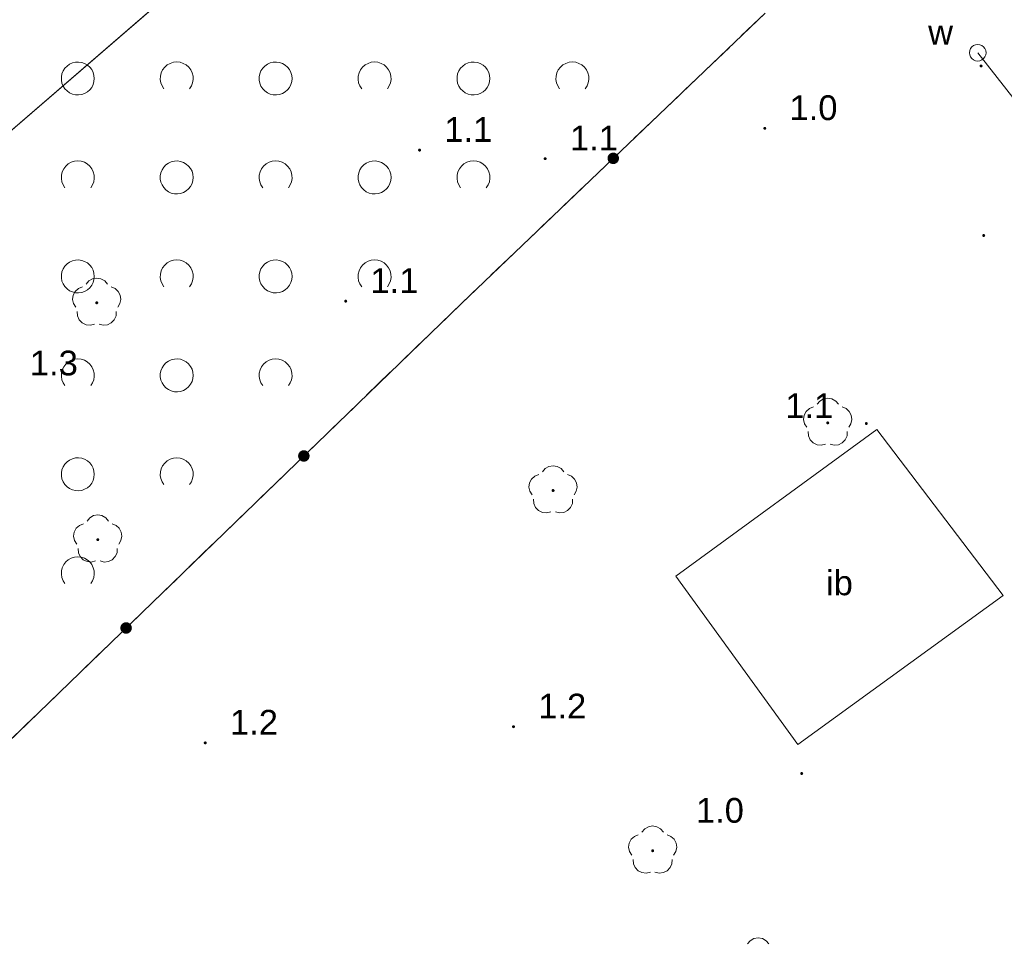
# Model space of a CAD drawing. Extents: x 5474185 to 5474933, y 5916077 to 5916824.
# Tile 79 of 256: x 5474397 to 5474426, y 5916554 to 5916582. Entities that reach past the tile are written whole.
import ezdxf
from ezdxf.enums import TextEntityAlignment as Align

# ---------------------------------------------------------------- set-up
doc = ezdxf.new("R2010")
doc.units = 0
doc.linetypes.add('PRZER2-1', pattern=[1.5, 1, -0.5])
for name, color, linetype, lineweight in [('GESDZI', 253, 'CONTINUOUS', 18), ('GSLKOG', 253, 'CONTINUOUS', 35), ('GSPRDL', 253, 'CONTINUOUS', 18), ('GSPWPN', 253, 'CONTINUOUS', 13), ('GSPWPN_O', 253, 'CONTINUOUS', 13), ('GSSIIN', 253, 'CONTINUOUS', 18), ('GSSIIN_O', 253, 'CONTINUOUS', 18), ('GSSTZI', 254, 'CONTINUOUS', 18), ('GSSZAD', 254, 'CONTINUOUS', 18), ('GULWPR', 7, 'CONTINUOUS', 18), ('GUPIKP', 253, 'CONTINUOUS', 18), ('GUPIWZ', 253, 'CONTINUOUS', 18), ('GUPIWZ_O', 253, 'CONTINUOUS', 18)]:
    doc.layers.add(name, color=color, linetype=linetype, lineweight=lineweight)
doc.styles.add('Arial', font='arial.ttf')

msp = doc.modelspace()

# ---------------------------------------------------------------- hatches: boundary and pattern name
at = {"layer": 'GSLKOG'}
for points in [[(5474414.581017, 5916577.675045), (5474414.535872, 5916577.682038), (5474414.494073, 5916577.700476), (5474414.458472, 5916577.729105), (5474414.431494, 5916577.765972), (5474414.414976, 5916577.808566), (5474414.410045, 5916577.853983), (5474414.417038, 5916577.899128), (5474414.435476, 5916577.940927), (5474414.464105, 5916577.976528), (5474414.500972, 5916578.003506), (5474414.543566, 5916578.020024), (5474414.588983, 5916578.024955), (5474414.634128, 5916578.017962), (5474414.675927, 5916577.999524), (5474414.711528, 5916577.970895), (5474414.738506, 5916577.934028), (5474414.755024, 5916577.891434), (5474414.759955, 5916577.846017), (5474414.752962, 5916577.800872), (5474414.734524, 5916577.759073), (5474414.705895, 5916577.723472), (5474414.669028, 5916577.696494), (5474414.626434, 5916577.679976)], [(5474414.581017, 5916577.675045), (5474414.535872, 5916577.682038), (5474414.494073, 5916577.700476), (5474414.458472, 5916577.729105), (5474414.431494, 5916577.765972), (5474414.414976, 5916577.808566), (5474414.410045, 5916577.853983), (5474414.417038, 5916577.899128), (5474414.435476, 5916577.940927), (5474414.464105, 5916577.976528), (5474414.500972, 5916578.003506), (5474414.543566, 5916578.020024), (5474414.588983, 5916578.024955), (5474414.634128, 5916578.017962), (5474414.675927, 5916577.999524), (5474414.711528, 5916577.970895), (5474414.738506, 5916577.934028), (5474414.755024, 5916577.891434), (5474414.759955, 5916577.846017), (5474414.752962, 5916577.800872), (5474414.734524, 5916577.759073), (5474414.705895, 5916577.723472), (5474414.669028, 5916577.696494), (5474414.626434, 5916577.679976)], [(5474405.19754, 5916568.652133), (5474405.152353, 5916568.658851), (5474405.110443, 5916568.677034), (5474405.074668, 5916568.705444), (5474405.047465, 5916568.742146), (5474405.030688, 5916568.784639), (5474405.025479, 5916568.830025), (5474405.032197, 5916568.875212), (5474405.05038, 5916568.917122), (5474405.07879, 5916568.952897), (5474405.115492, 5916568.9801), (5474405.157985, 5916568.996877), (5474405.203371, 5916569.002086), (5474405.248558, 5916568.995368), (5474405.290468, 5916568.977185), (5474405.326243, 5916568.948775), (5474405.353446, 5916568.912073), (5474405.370223, 5916568.86958), (5474405.375432, 5916568.824194), (5474405.368714, 5916568.779007), (5474405.350531, 5916568.737097), (5474405.322121, 5916568.701322), (5474405.285419, 5916568.674119), (5474405.242926, 5916568.657342)], [(5474405.19754, 5916568.652133), (5474405.152353, 5916568.658851), (5474405.110443, 5916568.677034), (5474405.074668, 5916568.705444), (5474405.047465, 5916568.742146), (5474405.030688, 5916568.784639), (5474405.025479, 5916568.830025), (5474405.032197, 5916568.875212), (5474405.05038, 5916568.917122), (5474405.07879, 5916568.952897), (5474405.115492, 5916568.9801), (5474405.157985, 5916568.996877), (5474405.203371, 5916569.002086), (5474405.248558, 5916568.995368), (5474405.290468, 5916568.977185), (5474405.326243, 5916568.948775), (5474405.353446, 5916568.912073), (5474405.370223, 5916568.86958), (5474405.375432, 5916568.824194), (5474405.368714, 5916568.779007), (5474405.350531, 5916568.737097), (5474405.322121, 5916568.701322), (5474405.285419, 5916568.674119), (5474405.242926, 5916568.657342)], [(5474399.806629, 5916563.437914), (5474399.761442, 5916563.444632), (5474399.719532, 5916563.462815), (5474399.683757, 5916563.491225), (5474399.656554, 5916563.527927), (5474399.639777, 5916563.57042), (5474399.634568, 5916563.615806), (5474399.641286, 5916563.660993), (5474399.659469, 5916563.702903), (5474399.687879, 5916563.738678), (5474399.724581, 5916563.765881), (5474399.767074, 5916563.782658), (5474399.81246, 5916563.787867), (5474399.857647, 5916563.781149), (5474399.899557, 5916563.762966), (5474399.935332, 5916563.734556), (5474399.962535, 5916563.697854), (5474399.979312, 5916563.655361), (5474399.984521, 5916563.609975), (5474399.977803, 5916563.564788), (5474399.95962, 5916563.522878), (5474399.93121, 5916563.487103), (5474399.894508, 5916563.4599), (5474399.852015, 5916563.443123)], [(5474399.806629, 5916563.437914), (5474399.761442, 5916563.444632), (5474399.719532, 5916563.462815), (5474399.683757, 5916563.491225), (5474399.656554, 5916563.527927), (5474399.639777, 5916563.57042), (5474399.634568, 5916563.615806), (5474399.641286, 5916563.660993), (5474399.659469, 5916563.702903), (5474399.687879, 5916563.738678), (5474399.724581, 5916563.765881), (5474399.767074, 5916563.782658), (5474399.81246, 5916563.787867), (5474399.857647, 5916563.781149), (5474399.899557, 5916563.762966), (5474399.935332, 5916563.734556), (5474399.962535, 5916563.697854), (5474399.979312, 5916563.655361), (5474399.984521, 5916563.609975), (5474399.977803, 5916563.564788), (5474399.95962, 5916563.522878), (5474399.93121, 5916563.487103), (5474399.894508, 5916563.4599), (5474399.852015, 5916563.443123)]]:
    msp.add_hatch(color=256, dxfattribs=at).paths.add_polyline_path(points)
at = {"layer": 'GSPRDL'}
for points in [[(5474398.92, 5916573.425), (5474398.906094, 5916573.427202), (5474398.89355, 5916573.433594), (5474398.883594, 5916573.44355), (5474398.877202, 5916573.456094), (5474398.875, 5916573.47), (5474398.877202, 5916573.483906), (5474398.883594, 5916573.49645), (5474398.89355, 5916573.506406), (5474398.906094, 5916573.512798), (5474398.92, 5916573.515), (5474398.933906, 5916573.512798), (5474398.94645, 5916573.506406), (5474398.956406, 5916573.49645), (5474398.962798, 5916573.483906), (5474398.965, 5916573.47), (5474398.962798, 5916573.456094), (5474398.956406, 5916573.44355), (5474398.94645, 5916573.433594), (5474398.933906, 5916573.427202)], [(5474421.09, 5916569.785), (5474421.076094, 5916569.787202), (5474421.06355, 5916569.793594), (5474421.053594, 5916569.80355), (5474421.047202, 5916569.816094), (5474421.045, 5916569.83), (5474421.047202, 5916569.843906), (5474421.053594, 5916569.85645), (5474421.06355, 5916569.866406), (5474421.076094, 5916569.872798), (5474421.09, 5916569.875), (5474421.103906, 5916569.872798), (5474421.11645, 5916569.866406), (5474421.126406, 5916569.85645), (5474421.132798, 5916569.843906), (5474421.135, 5916569.83), (5474421.132798, 5916569.816094), (5474421.126406, 5916569.80355), (5474421.11645, 5916569.793594), (5474421.103906, 5916569.787202)], [(5474412.76, 5916567.735), (5474412.746094, 5916567.737202), (5474412.73355, 5916567.743594), (5474412.723594, 5916567.75355), (5474412.717202, 5916567.766094), (5474412.715, 5916567.78), (5474412.717202, 5916567.793906), (5474412.723594, 5916567.80645), (5474412.73355, 5916567.816406), (5474412.746094, 5916567.822798), (5474412.76, 5916567.825), (5474412.773906, 5916567.822798), (5474412.78645, 5916567.816406), (5474412.796406, 5916567.80645), (5474412.802798, 5916567.793906), (5474412.805, 5916567.78), (5474412.802798, 5916567.766094), (5474412.796406, 5916567.75355), (5474412.78645, 5916567.743594), (5474412.773906, 5916567.737202)], [(5474398.95, 5916566.245), (5474398.936094, 5916566.247202), (5474398.92355, 5916566.253594), (5474398.913594, 5916566.26355), (5474398.907202, 5916566.276094), (5474398.905, 5916566.29), (5474398.907202, 5916566.303906), (5474398.913594, 5916566.31645), (5474398.92355, 5916566.326406), (5474398.936094, 5916566.332798), (5474398.95, 5916566.335), (5474398.963906, 5916566.332798), (5474398.97645, 5916566.326406), (5474398.986406, 5916566.31645), (5474398.992798, 5916566.303906), (5474398.995, 5916566.29), (5474398.992798, 5916566.276094), (5474398.986406, 5916566.26355), (5474398.97645, 5916566.253594), (5474398.963906, 5916566.247202)], [(5474415.78, 5916556.815), (5474415.766094, 5916556.817202), (5474415.75355, 5916556.823594), (5474415.743594, 5916556.83355), (5474415.737202, 5916556.846094), (5474415.735, 5916556.86), (5474415.737202, 5916556.873906), (5474415.743594, 5916556.88645), (5474415.75355, 5916556.896406), (5474415.766094, 5916556.902798), (5474415.78, 5916556.905), (5474415.793906, 5916556.902798), (5474415.80645, 5916556.896406), (5474415.816406, 5916556.88645), (5474415.822798, 5916556.873906), (5474415.825, 5916556.86), (5474415.822798, 5916556.846094), (5474415.816406, 5916556.83355), (5474415.80645, 5916556.823594), (5474415.793906, 5916556.817202)]]:
    msp.add_hatch(color=256, dxfattribs=at).paths.add_polyline_path(points)
at = {"layer": 'GSPWPN'}
for points in [[(5474425.74, 5916580.605), (5474425.728353, 5916580.606533), (5474425.7175, 5916580.611029), (5474425.70818, 5916580.61818), (5474425.701029, 5916580.6275), (5474425.696533, 5916580.638353), (5474425.695, 5916580.65), (5474425.696533, 5916580.661647), (5474425.701029, 5916580.6725), (5474425.70818, 5916580.68182), (5474425.7175, 5916580.688971), (5474425.728353, 5916580.693467), (5474425.74, 5916580.695), (5474425.751647, 5916580.693467), (5474425.7625, 5916580.688971), (5474425.77182, 5916580.68182), (5474425.778971, 5916580.6725), (5474425.783467, 5916580.661647), (5474425.785, 5916580.65), (5474425.783467, 5916580.638353), (5474425.778971, 5916580.6275), (5474425.77182, 5916580.61818), (5474425.7625, 5916580.611029), (5474425.751647, 5916580.606533)], [(5474419.18, 5916578.715), (5474419.168353, 5916578.716533), (5474419.1575, 5916578.721029), (5474419.14818, 5916578.72818), (5474419.141029, 5916578.7375), (5474419.136533, 5916578.748353), (5474419.135, 5916578.76), (5474419.136533, 5916578.771647), (5474419.141029, 5916578.7825), (5474419.14818, 5916578.79182), (5474419.1575, 5916578.798971), (5474419.168353, 5916578.803467), (5474419.18, 5916578.805), (5474419.191647, 5916578.803467), (5474419.2025, 5916578.798971), (5474419.21182, 5916578.79182), (5474419.218971, 5916578.7825), (5474419.223467, 5916578.771647), (5474419.225, 5916578.76), (5474419.223467, 5916578.748353), (5474419.218971, 5916578.7375), (5474419.21182, 5916578.72818), (5474419.2025, 5916578.721029), (5474419.191647, 5916578.716533)], [(5474408.71, 5916578.055), (5474408.698353, 5916578.056533), (5474408.6875, 5916578.061029), (5474408.67818, 5916578.06818), (5474408.671029, 5916578.0775), (5474408.666533, 5916578.088353), (5474408.665, 5916578.1), (5474408.666533, 5916578.111647), (5474408.671029, 5916578.1225), (5474408.67818, 5916578.13182), (5474408.6875, 5916578.138971), (5474408.698353, 5916578.143467), (5474408.71, 5916578.145), (5474408.721647, 5916578.143467), (5474408.7325, 5916578.138971), (5474408.74182, 5916578.13182), (5474408.748971, 5916578.1225), (5474408.753467, 5916578.111647), (5474408.755, 5916578.1), (5474408.753467, 5916578.088353), (5474408.748971, 5916578.0775), (5474408.74182, 5916578.06818), (5474408.7325, 5916578.061029), (5474408.721647, 5916578.056533)], [(5474412.52, 5916577.795), (5474412.508353, 5916577.796533), (5474412.4975, 5916577.801029), (5474412.48818, 5916577.80818), (5474412.481029, 5916577.8175), (5474412.476533, 5916577.828353), (5474412.475, 5916577.84), (5474412.476533, 5916577.851647), (5474412.481029, 5916577.8625), (5474412.48818, 5916577.87182), (5474412.4975, 5916577.878971), (5474412.508353, 5916577.883467), (5474412.52, 5916577.885), (5474412.531647, 5916577.883467), (5474412.5425, 5916577.878971), (5474412.55182, 5916577.87182), (5474412.558971, 5916577.8625), (5474412.563467, 5916577.851647), (5474412.565, 5916577.84), (5474412.563467, 5916577.828353), (5474412.558971, 5916577.8175), (5474412.55182, 5916577.80818), (5474412.5425, 5916577.801029), (5474412.531647, 5916577.796533)], [(5474425.82, 5916575.465), (5474425.808353, 5916575.466533), (5474425.7975, 5916575.471029), (5474425.78818, 5916575.47818), (5474425.781029, 5916575.4875), (5474425.776533, 5916575.498353), (5474425.775, 5916575.51), (5474425.776533, 5916575.521647), (5474425.781029, 5916575.5325), (5474425.78818, 5916575.54182), (5474425.7975, 5916575.548971), (5474425.808353, 5916575.553467), (5474425.82, 5916575.555), (5474425.831647, 5916575.553467), (5474425.8425, 5916575.548971), (5474425.85182, 5916575.54182), (5474425.858971, 5916575.5325), (5474425.863467, 5916575.521647), (5474425.865, 5916575.51), (5474425.863467, 5916575.498353), (5474425.858971, 5916575.4875), (5474425.85182, 5916575.47818), (5474425.8425, 5916575.471029), (5474425.831647, 5916575.466533)], [(5474406.47, 5916573.475), (5474406.458353, 5916573.476533), (5474406.4475, 5916573.481029), (5474406.43818, 5916573.48818), (5474406.431029, 5916573.4975), (5474406.426533, 5916573.508353), (5474406.425, 5916573.52), (5474406.426533, 5916573.531647), (5474406.431029, 5916573.5425), (5474406.43818, 5916573.55182), (5474406.4475, 5916573.558971), (5474406.458353, 5916573.563467), (5474406.47, 5916573.565), (5474406.481647, 5916573.563467), (5474406.4925, 5916573.558971), (5474406.50182, 5916573.55182), (5474406.508971, 5916573.5425), (5474406.513467, 5916573.531647), (5474406.515, 5916573.52), (5474406.513467, 5916573.508353), (5474406.508971, 5916573.4975), (5474406.50182, 5916573.48818), (5474406.4925, 5916573.481029), (5474406.481647, 5916573.476533)], [(5474422.26, 5916569.765), (5474422.248353, 5916569.766533), (5474422.2375, 5916569.771029), (5474422.22818, 5916569.77818), (5474422.221029, 5916569.7875), (5474422.216533, 5916569.798353), (5474422.215, 5916569.81), (5474422.216533, 5916569.821647), (5474422.221029, 5916569.8325), (5474422.22818, 5916569.84182), (5474422.2375, 5916569.848971), (5474422.248353, 5916569.853467), (5474422.26, 5916569.855), (5474422.271647, 5916569.853467), (5474422.2825, 5916569.848971), (5474422.29182, 5916569.84182), (5474422.298971, 5916569.8325), (5474422.303467, 5916569.821647), (5474422.305, 5916569.81), (5474422.303467, 5916569.798353), (5474422.298971, 5916569.7875), (5474422.29182, 5916569.77818), (5474422.2825, 5916569.771029), (5474422.271647, 5916569.766533)], [(5474411.56, 5916560.575), (5474411.548353, 5916560.576533), (5474411.5375, 5916560.581029), (5474411.52818, 5916560.58818), (5474411.521029, 5916560.5975), (5474411.516533, 5916560.608353), (5474411.515, 5916560.62), (5474411.516533, 5916560.631647), (5474411.521029, 5916560.6425), (5474411.52818, 5916560.65182), (5474411.5375, 5916560.658971), (5474411.548353, 5916560.663467), (5474411.56, 5916560.665), (5474411.571647, 5916560.663467), (5474411.5825, 5916560.658971), (5474411.59182, 5916560.65182), (5474411.598971, 5916560.6425), (5474411.603467, 5916560.631647), (5474411.605, 5916560.62), (5474411.603467, 5916560.608353), (5474411.598971, 5916560.5975), (5474411.59182, 5916560.58818), (5474411.5825, 5916560.581029), (5474411.571647, 5916560.576533)], [(5474402.21, 5916560.085), (5474402.198353, 5916560.086533), (5474402.1875, 5916560.091029), (5474402.17818, 5916560.09818), (5474402.171029, 5916560.1075), (5474402.166533, 5916560.118353), (5474402.165, 5916560.13), (5474402.166533, 5916560.141647), (5474402.171029, 5916560.1525), (5474402.17818, 5916560.16182), (5474402.1875, 5916560.168971), (5474402.198353, 5916560.173467), (5474402.21, 5916560.175), (5474402.221647, 5916560.173467), (5474402.2325, 5916560.168971), (5474402.24182, 5916560.16182), (5474402.248971, 5916560.1525), (5474402.253467, 5916560.141647), (5474402.255, 5916560.13), (5474402.253467, 5916560.118353), (5474402.248971, 5916560.1075), (5474402.24182, 5916560.09818), (5474402.2325, 5916560.091029), (5474402.221647, 5916560.086533)], [(5474420.3, 5916559.155), (5474420.288353, 5916559.156533), (5474420.2775, 5916559.161029), (5474420.26818, 5916559.16818), (5474420.261029, 5916559.1775), (5474420.256533, 5916559.188353), (5474420.255, 5916559.2), (5474420.256533, 5916559.211647), (5474420.261029, 5916559.2225), (5474420.26818, 5916559.23182), (5474420.2775, 5916559.238971), (5474420.288353, 5916559.243467), (5474420.3, 5916559.245), (5474420.311647, 5916559.243467), (5474420.3225, 5916559.238971), (5474420.33182, 5916559.23182), (5474420.338971, 5916559.2225), (5474420.343467, 5916559.211647), (5474420.345, 5916559.2), (5474420.343467, 5916559.188353), (5474420.338971, 5916559.1775), (5474420.33182, 5916559.16818), (5474420.3225, 5916559.161029), (5474420.311647, 5916559.156533)]]:
    msp.add_hatch(color=256, dxfattribs=at).paths.add_polyline_path(points)

# ---------------------------------------------------------------- linework, layer by layer
at = {"layer": 'GESDZI', "linetype": 'Continuous', "lineweight": 13}
for p, q in [((5474455.96, 5916630.15, 10.22), (5474342.29, 5916532.08, 10.22)), ((5474342.29, 5916532.08, 10.22), (5474455.96, 5916630.15, 10.22))]:
    msp.add_line(p, q, dxfattribs=at)
at = {"layer": 'GESDZI', "linetype": 'Continuous', "lineweight": 13, "elevation": 10.22, "flags": 128}
msp.add_lwpolyline([(5474443.69, 5916646.04), (5474393.53, 5916708.46), (5474352.63, 5916757.58), (5474351.73, 5916758.9), (5474246, 5916681.43), (5474241.05, 5916671.19), (5474244.02, 5916663.45), (5474255.17, 5916645.95), (5474272.74, 5916621.91), (5474307.08, 5916579.16), (5474342.29, 5916532.08), (5474455.96, 5916630.15), (5474443.69, 5916646.04)], close=True, dxfattribs=at)
at = {"layer": 'GSLKOG', "linetype": 'Continuous', "lineweight": 30}
for p, q in [((5474409.98, 5916573.45, 10.18), (5474419.19, 5916582.25, 10.18)), ((5474395.03, 5916558.99, 10.18), (5474409.98, 5916573.45, 10.18))]:
    msp.add_line(p, q, dxfattribs=at)
at = {"layer": 'GSPRDL', "elevation": 10.12, "flags": 128}
for points in [[(5474398.595723, 5916574.033333), (5474398.679447, 5916574.132679), (5474398.792044, 5916574.197494), (5474398.92, 5916574.22), (5474399.047956, 5916574.197494), (5474399.160553, 5916574.132679), (5474399.244277, 5916574.033333)], [(5474398.284031, 5916573.335674), (5474398.21542, 5916573.445999), (5474398.188571, 5916573.573115), (5474398.206708, 5916573.701763), (5474398.267652, 5916573.816501), (5474398.36409, 5916573.903559), (5474398.484445, 5916573.952485)], [(5474399.355555, 5916573.952485), (5474399.47591, 5916573.903559), (5474399.572348, 5916573.816501), (5474399.633292, 5916573.701763), (5474399.651429, 5916573.573115), (5474399.62458, 5916573.445999), (5474399.555969, 5916573.335674)], [(5474398.851227, 5916572.823649), (5474398.725099, 5916572.792488), (5474398.595908, 5916572.806234), (5474398.479161, 5916572.863237), (5474398.388871, 5916572.956655), (5474398.335875, 5916573.075275), (5474398.326535, 5916573.204859)], [(5474399.513465, 5916573.204859), (5474399.504125, 5916573.075275), (5474399.451129, 5916572.956655), (5474399.360839, 5916572.863237), (5474399.244092, 5916572.806234), (5474399.114901, 5916572.792488), (5474398.988773, 5916572.823649)], [(5474420.765723, 5916570.393333), (5474420.849447, 5916570.492679), (5474420.962044, 5916570.557494), (5474421.09, 5916570.58), (5474421.217956, 5916570.557494), (5474421.330553, 5916570.492679), (5474421.414277, 5916570.393333)], [(5474420.454031, 5916569.695674), (5474420.38542, 5916569.805999), (5474420.358571, 5916569.933115), (5474420.376708, 5916570.061763), (5474420.437652, 5916570.176501), (5474420.53409, 5916570.263559), (5474420.654445, 5916570.312485)], [(5474421.525555, 5916570.312485), (5474421.64591, 5916570.263559), (5474421.742348, 5916570.176501), (5474421.803292, 5916570.061763), (5474421.821429, 5916569.933115), (5474421.79458, 5916569.805999), (5474421.725969, 5916569.695674)], [(5474421.021227, 5916569.183649), (5474420.895099, 5916569.152488), (5474420.765908, 5916569.166234), (5474420.649161, 5916569.223237), (5474420.558871, 5916569.316655), (5474420.505875, 5916569.435275), (5474420.496535, 5916569.564859)], [(5474421.683465, 5916569.564859), (5474421.674125, 5916569.435275), (5474421.621129, 5916569.316655), (5474421.530839, 5916569.223237), (5474421.414092, 5916569.166234), (5474421.284901, 5916569.152488), (5474421.158773, 5916569.183649)], [(5474412.435723, 5916568.343333), (5474412.519447, 5916568.442679), (5474412.632044, 5916568.507494), (5474412.76, 5916568.53), (5474412.887956, 5916568.507494), (5474413.000553, 5916568.442679), (5474413.084277, 5916568.343333)], [(5474412.124031, 5916567.645674), (5474412.05542, 5916567.755999), (5474412.028571, 5916567.883115), (5474412.046708, 5916568.011763), (5474412.107652, 5916568.126501), (5474412.20409, 5916568.213559), (5474412.324445, 5916568.262485)], [(5474413.195555, 5916568.262485), (5474413.31591, 5916568.213559), (5474413.412348, 5916568.126501), (5474413.473292, 5916568.011763), (5474413.491429, 5916567.883115), (5474413.46458, 5916567.755999), (5474413.395969, 5916567.645674)], [(5474412.691227, 5916567.133649), (5474412.565099, 5916567.102488), (5474412.435908, 5916567.116234), (5474412.319161, 5916567.173237), (5474412.228871, 5916567.266655), (5474412.175875, 5916567.385275), (5474412.166535, 5916567.514859)], [(5474413.353465, 5916567.514859), (5474413.344125, 5916567.385275), (5474413.291129, 5916567.266655), (5474413.200839, 5916567.173237), (5474413.084092, 5916567.116234), (5474412.954901, 5916567.102488), (5474412.828773, 5916567.133649)], [(5474398.625723, 5916566.853333), (5474398.709447, 5916566.952679), (5474398.822044, 5916567.017494), (5474398.95, 5916567.04), (5474399.077956, 5916567.017494), (5474399.190553, 5916566.952679), (5474399.274277, 5916566.853333)], [(5474398.314031, 5916566.155674), (5474398.24542, 5916566.265999), (5474398.218571, 5916566.393115), (5474398.236708, 5916566.521763), (5474398.297652, 5916566.636501), (5474398.39409, 5916566.723559), (5474398.514445, 5916566.772485)], [(5474399.385555, 5916566.772485), (5474399.50591, 5916566.723559), (5474399.602348, 5916566.636501), (5474399.663292, 5916566.521763), (5474399.681429, 5916566.393115), (5474399.65458, 5916566.265999), (5474399.585969, 5916566.155674)], [(5474398.881227, 5916565.643649), (5474398.755099, 5916565.612488), (5474398.625908, 5916565.626234), (5474398.509161, 5916565.683237), (5474398.418871, 5916565.776655), (5474398.365875, 5916565.895275), (5474398.356535, 5916566.024859)], [(5474399.543465, 5916566.024859), (5474399.534125, 5916565.895275), (5474399.481129, 5916565.776655), (5474399.390839, 5916565.683237), (5474399.274092, 5916565.626234), (5474399.144901, 5916565.612488), (5474399.018773, 5916565.643649)], [(5474415.455723, 5916557.423333), (5474415.539447, 5916557.522679), (5474415.652044, 5916557.587494), (5474415.78, 5916557.61), (5474415.907956, 5916557.587494), (5474416.020553, 5916557.522679), (5474416.104277, 5916557.423333)], [(5474415.144031, 5916556.725674), (5474415.07542, 5916556.835999), (5474415.048571, 5916556.963115), (5474415.066708, 5916557.091763), (5474415.127652, 5916557.206501), (5474415.22409, 5916557.293559), (5474415.344445, 5916557.342485)], [(5474416.215555, 5916557.342485), (5474416.33591, 5916557.293559), (5474416.432348, 5916557.206501), (5474416.493292, 5916557.091763), (5474416.511429, 5916556.963115), (5474416.48458, 5916556.835999), (5474416.415969, 5916556.725674)], [(5474415.711227, 5916556.213649), (5474415.585099, 5916556.182488), (5474415.455908, 5916556.196234), (5474415.339161, 5916556.253237), (5474415.248871, 5916556.346655), (5474415.195875, 5916556.465275), (5474415.186535, 5916556.594859)], [(5474416.373465, 5916556.594859), (5474416.364125, 5916556.465275), (5474416.311129, 5916556.346655), (5474416.220839, 5916556.253237), (5474416.104092, 5916556.196234), (5474415.974901, 5916556.182488), (5474415.848773, 5916556.213649)], [(5474418.655723, 5916554.033333), (5474418.739447, 5916554.132679), (5474418.852044, 5916554.197494), (5474418.98, 5916554.22), (5474419.107956, 5916554.197494), (5474419.220553, 5916554.132679), (5474419.304277, 5916554.033333)]]:
    msp.add_lwpolyline(points, dxfattribs=at)
at = {"layer": 'GSSIIN', "linetype": 'Continuous', "lineweight": 13}
for p, q in [((5474416.48, 5916565.18, 10.18), (5474422.58, 5916569.63, 10.18)), ((5474422.58, 5916569.63, 10.18), (5474426.41, 5916564.6, 10.18)), ((5474420.18, 5916560.08, 10.18), (5474416.48, 5916565.18, 10.18)), ((5474426.41, 5916564.6, 10.18), (5474420.18, 5916560.08, 10.18))]:
    msp.add_line(p, q, dxfattribs=at)
at = {"layer": 'GSSTZI', "linetype": 'PRZER2-1', "lineweight": 13}
for p, q in [((5474419.19, 5916582.25, 10.1), (5474409.98, 5916573.45, 10.1)), ((5474409.98, 5916573.45, 10.1), (5474395.03, 5916558.99, 10.1))]:
    msp.add_line(p, q, dxfattribs=at)
at = {"layer": 'GSSZAD', "linetype": 'PRZER2-1', "lineweight": 13}
for p, q in [((5474419.19, 5916582.25, 10.1), (5474409.98, 5916573.45, 10.1)), ((5474409.98, 5916573.45, 10.1), (5474395.03, 5916558.99, 10.1))]:
    msp.add_line(p, q, dxfattribs=at)
at = {"layer": 'GSSZAD', "elevation": 10.1, "flags": 128}
for points in [[(5474398.845, 5916580.271005), (5474398.835964, 5916580.365631), (5474398.809184, 5916580.456836), (5474398.765627, 5916580.541325), (5474398.706867, 5916580.616045), (5474398.635028, 5916580.678293), (5474398.552708, 5916580.725821), (5474398.462879, 5916580.756911), (5474398.368791, 5916580.770439), (5474398.273843, 5916580.765916), (5474398.181466, 5916580.743505), (5474398.095, 5916580.704018), (5474398.01757, 5916580.64888), (5474397.951973, 5916580.580084), (5474397.900582, 5916580.500118), (5474397.865254, 5916580.411871), (5474397.847264, 5916580.318533), (5474397.847264, 5916580.223477), (5474397.865254, 5916580.130139), (5474397.900582, 5916580.041892), (5474397.951973, 5916579.961926), (5474398.01757, 5916579.89313), (5474398.095, 5916579.837992), (5474398.181466, 5916579.798505), (5474398.273843, 5916579.776094), (5474398.368791, 5916579.771571), (5474398.462879, 5916579.785099), (5474398.552708, 5916579.816189), (5474398.635028, 5916579.863717), (5474398.706867, 5916579.925965), (5474398.765627, 5916580.000685), (5474398.809184, 5916580.085174), (5474398.835964, 5916580.176379), (5474398.845, 5916580.271005)], [(5474404.845, 5916580.271005), (5474404.835964, 5916580.365631), (5474404.809184, 5916580.456836), (5474404.765627, 5916580.541325), (5474404.706867, 5916580.616045), (5474404.635028, 5916580.678293), (5474404.552708, 5916580.725821), (5474404.462879, 5916580.756911), (5474404.368791, 5916580.770439), (5474404.273843, 5916580.765916), (5474404.181466, 5916580.743505), (5474404.095, 5916580.704018), (5474404.01757, 5916580.64888), (5474403.951973, 5916580.580084), (5474403.900582, 5916580.500118), (5474403.865254, 5916580.411871), (5474403.847264, 5916580.318533), (5474403.847264, 5916580.223477), (5474403.865254, 5916580.130139), (5474403.900582, 5916580.041892), (5474403.951973, 5916579.961926), (5474404.01757, 5916579.89313), (5474404.095, 5916579.837992), (5474404.181466, 5916579.798505), (5474404.273843, 5916579.776094), (5474404.368791, 5916579.771571), (5474404.462879, 5916579.785099), (5474404.552708, 5916579.816189), (5474404.635028, 5916579.863717), (5474404.706867, 5916579.925965), (5474404.765627, 5916580.000685), (5474404.809184, 5916580.085174), (5474404.835964, 5916580.176379), (5474404.845, 5916580.271005)], [(5474410.845, 5916580.271005), (5474410.835964, 5916580.365631), (5474410.809184, 5916580.456836), (5474410.765627, 5916580.541325), (5474410.706867, 5916580.616045), (5474410.635028, 5916580.678293), (5474410.552708, 5916580.725821), (5474410.462879, 5916580.756911), (5474410.368791, 5916580.770439), (5474410.273843, 5916580.765916), (5474410.181466, 5916580.743505), (5474410.095, 5916580.704018), (5474410.01757, 5916580.64888), (5474409.951973, 5916580.580084), (5474409.900582, 5916580.500118), (5474409.865254, 5916580.411871), (5474409.847264, 5916580.318533), (5474409.847264, 5916580.223477), (5474409.865254, 5916580.130139), (5474409.900582, 5916580.041892), (5474409.951973, 5916579.961926), (5474410.01757, 5916579.89313), (5474410.095, 5916579.837992), (5474410.181466, 5916579.798505), (5474410.273843, 5916579.776094), (5474410.368791, 5916579.771571), (5474410.462879, 5916579.785099), (5474410.552708, 5916579.816189), (5474410.635028, 5916579.863717), (5474410.706867, 5916579.925965), (5474410.765627, 5916580.000685), (5474410.809184, 5916580.085174), (5474410.835964, 5916580.176379), (5474410.845, 5916580.271005)], [(5474401.845, 5916577.271005), (5474401.835964, 5916577.365631), (5474401.809184, 5916577.456836), (5474401.765627, 5916577.541325), (5474401.706867, 5916577.616045), (5474401.635028, 5916577.678293), (5474401.552708, 5916577.725821), (5474401.462879, 5916577.756911), (5474401.368791, 5916577.770439), (5474401.273843, 5916577.765916), (5474401.181466, 5916577.743505), (5474401.095, 5916577.704018), (5474401.01757, 5916577.64888), (5474400.951973, 5916577.580084), (5474400.900582, 5916577.500118), (5474400.865254, 5916577.411871), (5474400.847264, 5916577.318533), (5474400.847264, 5916577.223477), (5474400.865254, 5916577.130139), (5474400.900582, 5916577.041892), (5474400.951973, 5916576.961926), (5474401.01757, 5916576.89313), (5474401.095, 5916576.837992), (5474401.181466, 5916576.798505), (5474401.273843, 5916576.776094), (5474401.368791, 5916576.771571), (5474401.462879, 5916576.785099), (5474401.552708, 5916576.816189), (5474401.635028, 5916576.863717), (5474401.706867, 5916576.925965), (5474401.765627, 5916577.000685), (5474401.809184, 5916577.085174), (5474401.835964, 5916577.176379), (5474401.845, 5916577.271005)], [(5474407.845, 5916577.271005), (5474407.835964, 5916577.365631), (5474407.809184, 5916577.456836), (5474407.765627, 5916577.541325), (5474407.706867, 5916577.616045), (5474407.635028, 5916577.678293), (5474407.552708, 5916577.725821), (5474407.462879, 5916577.756911), (5474407.368791, 5916577.770439), (5474407.273843, 5916577.765916), (5474407.181466, 5916577.743505), (5474407.095, 5916577.704018), (5474407.01757, 5916577.64888), (5474406.951973, 5916577.580084), (5474406.900582, 5916577.500118), (5474406.865254, 5916577.411871), (5474406.847264, 5916577.318533), (5474406.847264, 5916577.223477), (5474406.865254, 5916577.130139), (5474406.900582, 5916577.041892), (5474406.951973, 5916576.961926), (5474407.01757, 5916576.89313), (5474407.095, 5916576.837992), (5474407.181466, 5916576.798505), (5474407.273843, 5916576.776094), (5474407.368791, 5916576.771571), (5474407.462879, 5916576.785099), (5474407.552708, 5916576.816189), (5474407.635028, 5916576.863717), (5474407.706867, 5916576.925965), (5474407.765627, 5916577.000685), (5474407.809184, 5916577.085174), (5474407.835964, 5916577.176379), (5474407.845, 5916577.271005)], [(5474398.845, 5916574.271005), (5474398.835964, 5916574.365631), (5474398.809184, 5916574.456836), (5474398.765627, 5916574.541325), (5474398.706867, 5916574.616045), (5474398.635028, 5916574.678293), (5474398.552708, 5916574.725821), (5474398.462879, 5916574.756911), (5474398.368791, 5916574.770439), (5474398.273843, 5916574.765916), (5474398.181466, 5916574.743505), (5474398.095, 5916574.704018), (5474398.01757, 5916574.64888), (5474397.951973, 5916574.580084), (5474397.900582, 5916574.500118), (5474397.865254, 5916574.411871), (5474397.847264, 5916574.318533), (5474397.847264, 5916574.223477), (5474397.865254, 5916574.130139), (5474397.900582, 5916574.041892), (5474397.951973, 5916573.961926), (5474398.01757, 5916573.89313), (5474398.095, 5916573.837992), (5474398.181466, 5916573.798505), (5474398.273843, 5916573.776094), (5474398.368791, 5916573.771571), (5474398.462879, 5916573.785099), (5474398.552708, 5916573.816189), (5474398.635028, 5916573.863717), (5474398.706867, 5916573.925965), (5474398.765627, 5916574.000685), (5474398.809184, 5916574.085174), (5474398.835964, 5916574.176379), (5474398.845, 5916574.271005)], [(5474404.845, 5916574.271005), (5474404.835964, 5916574.365631), (5474404.809184, 5916574.456836), (5474404.765627, 5916574.541325), (5474404.706867, 5916574.616045), (5474404.635028, 5916574.678293), (5474404.552708, 5916574.725821), (5474404.462879, 5916574.756911), (5474404.368791, 5916574.770439), (5474404.273843, 5916574.765916), (5474404.181466, 5916574.743505), (5474404.095, 5916574.704018), (5474404.01757, 5916574.64888), (5474403.951973, 5916574.580084), (5474403.900582, 5916574.500118), (5474403.865254, 5916574.411871), (5474403.847264, 5916574.318533), (5474403.847264, 5916574.223477), (5474403.865254, 5916574.130139), (5474403.900582, 5916574.041892), (5474403.951973, 5916573.961926), (5474404.01757, 5916573.89313), (5474404.095, 5916573.837992), (5474404.181466, 5916573.798505), (5474404.273843, 5916573.776094), (5474404.368791, 5916573.771571), (5474404.462879, 5916573.785099), (5474404.552708, 5916573.816189), (5474404.635028, 5916573.863717), (5474404.706867, 5916573.925965), (5474404.765627, 5916574.000685), (5474404.809184, 5916574.085174), (5474404.835964, 5916574.176379), (5474404.845, 5916574.271005)], [(5474401.845, 5916571.271005), (5474401.835964, 5916571.365631), (5474401.809184, 5916571.456836), (5474401.765627, 5916571.541325), (5474401.706867, 5916571.616045), (5474401.635028, 5916571.678293), (5474401.552708, 5916571.725821), (5474401.462879, 5916571.756911), (5474401.368791, 5916571.770439), (5474401.273843, 5916571.765916), (5474401.181466, 5916571.743505), (5474401.095, 5916571.704018), (5474401.01757, 5916571.64888), (5474400.951973, 5916571.580084), (5474400.900582, 5916571.500118), (5474400.865254, 5916571.411871), (5474400.847264, 5916571.318533), (5474400.847264, 5916571.223477), (5474400.865254, 5916571.130139), (5474400.900582, 5916571.041892), (5474400.951973, 5916570.961926), (5474401.01757, 5916570.89313), (5474401.095, 5916570.837992), (5474401.181466, 5916570.798505), (5474401.273843, 5916570.776094), (5474401.368791, 5916570.771571), (5474401.462879, 5916570.785099), (5474401.552708, 5916570.816189), (5474401.635028, 5916570.863717), (5474401.706867, 5916570.925965), (5474401.765627, 5916571.000685), (5474401.809184, 5916571.085174), (5474401.835964, 5916571.176379), (5474401.845, 5916571.271005)], [(5474398.845, 5916568.271005), (5474398.835964, 5916568.365631), (5474398.809184, 5916568.456836), (5474398.765627, 5916568.541325), (5474398.706867, 5916568.616045), (5474398.635028, 5916568.678293), (5474398.552708, 5916568.725821), (5474398.462879, 5916568.756911), (5474398.368791, 5916568.770439), (5474398.273843, 5916568.765916), (5474398.181466, 5916568.743505), (5474398.095, 5916568.704018), (5474398.01757, 5916568.64888), (5474397.951973, 5916568.580084), (5474397.900582, 5916568.500118), (5474397.865254, 5916568.411871), (5474397.847264, 5916568.318533), (5474397.847264, 5916568.223477), (5474397.865254, 5916568.130139), (5474397.900582, 5916568.041892), (5474397.951973, 5916567.961926), (5474398.01757, 5916567.89313), (5474398.095, 5916567.837992), (5474398.181466, 5916567.798505), (5474398.273843, 5916567.776094), (5474398.368791, 5916567.771571), (5474398.462879, 5916567.785099), (5474398.552708, 5916567.816189), (5474398.635028, 5916567.863717), (5474398.706867, 5916567.925965), (5474398.765627, 5916568.000685), (5474398.809184, 5916568.085174), (5474398.835964, 5916568.176379), (5474398.845, 5916568.271005)]]:
    msp.add_lwpolyline(points, close=True, dxfattribs=at)
for points in [[(5474400.954688, 5916579.958505), (5474400.899433, 5916580.044136), (5474400.862688, 5916580.139191), (5474400.84598, 5916580.239723), (5474400.850002, 5916580.341554), (5474400.874588, 5916580.440454), (5474400.918717, 5916580.532315), (5474400.980554, 5916580.61332), (5474401.057532, 5916580.680104), (5474401.146452, 5916580.729894), (5474401.24362, 5916580.760619), (5474401.345, 5916580.771005), (5474401.44638, 5916580.760619), (5474401.543548, 5916580.729894), (5474401.632468, 5916580.680104), (5474401.709446, 5916580.61332), (5474401.771283, 5916580.532315), (5474401.815412, 5916580.440454), (5474401.839998, 5916580.341554), (5474401.84402, 5916580.239723), (5474401.827312, 5916580.139191), (5474401.790567, 5916580.044136), (5474401.735312, 5916579.958505)], [(5474406.954688, 5916579.958505), (5474406.899433, 5916580.044136), (5474406.862688, 5916580.139191), (5474406.84598, 5916580.239723), (5474406.850002, 5916580.341554), (5474406.874588, 5916580.440454), (5474406.918717, 5916580.532315), (5474406.980554, 5916580.61332), (5474407.057532, 5916580.680104), (5474407.146452, 5916580.729894), (5474407.24362, 5916580.760619), (5474407.345, 5916580.771005), (5474407.44638, 5916580.760619), (5474407.543548, 5916580.729894), (5474407.632468, 5916580.680104), (5474407.709446, 5916580.61332), (5474407.771283, 5916580.532315), (5474407.815412, 5916580.440454), (5474407.839998, 5916580.341554), (5474407.84402, 5916580.239723), (5474407.827312, 5916580.139191), (5474407.790567, 5916580.044136), (5474407.735312, 5916579.958505)], [(5474412.954688, 5916579.958505), (5474412.899433, 5916580.044136), (5474412.862688, 5916580.139191), (5474412.84598, 5916580.239723), (5474412.850002, 5916580.341554), (5474412.874588, 5916580.440454), (5474412.918717, 5916580.532315), (5474412.980554, 5916580.61332), (5474413.057532, 5916580.680104), (5474413.146452, 5916580.729894), (5474413.24362, 5916580.760619), (5474413.345, 5916580.771005), (5474413.44638, 5916580.760619), (5474413.543548, 5916580.729894), (5474413.632468, 5916580.680104), (5474413.709446, 5916580.61332), (5474413.771283, 5916580.532315), (5474413.815412, 5916580.440454), (5474413.839998, 5916580.341554), (5474413.84402, 5916580.239723), (5474413.827312, 5916580.139191), (5474413.790567, 5916580.044136), (5474413.735312, 5916579.958505)], [(5474397.954688, 5916576.958505), (5474397.899433, 5916577.044136), (5474397.862688, 5916577.139191), (5474397.84598, 5916577.239723), (5474397.850002, 5916577.341554), (5474397.874588, 5916577.440454), (5474397.918717, 5916577.532315), (5474397.980554, 5916577.61332), (5474398.057532, 5916577.680104), (5474398.146452, 5916577.729894), (5474398.24362, 5916577.760619), (5474398.345, 5916577.771005), (5474398.44638, 5916577.760619), (5474398.543548, 5916577.729894), (5474398.632468, 5916577.680104), (5474398.709446, 5916577.61332), (5474398.771283, 5916577.532315), (5474398.815412, 5916577.440454), (5474398.839998, 5916577.341554), (5474398.84402, 5916577.239723), (5474398.827312, 5916577.139191), (5474398.790567, 5916577.044136), (5474398.735312, 5916576.958505)], [(5474403.954688, 5916576.958505), (5474403.899433, 5916577.044136), (5474403.862688, 5916577.139191), (5474403.84598, 5916577.239723), (5474403.850002, 5916577.341554), (5474403.874588, 5916577.440454), (5474403.918717, 5916577.532315), (5474403.980554, 5916577.61332), (5474404.057532, 5916577.680104), (5474404.146452, 5916577.729894), (5474404.24362, 5916577.760619), (5474404.345, 5916577.771005), (5474404.44638, 5916577.760619), (5474404.543548, 5916577.729894), (5474404.632468, 5916577.680104), (5474404.709446, 5916577.61332), (5474404.771283, 5916577.532315), (5474404.815412, 5916577.440454), (5474404.839998, 5916577.341554), (5474404.84402, 5916577.239723), (5474404.827312, 5916577.139191), (5474404.790567, 5916577.044136), (5474404.735312, 5916576.958505)], [(5474409.954688, 5916576.958505), (5474409.899433, 5916577.044136), (5474409.862688, 5916577.139191), (5474409.84598, 5916577.239723), (5474409.850002, 5916577.341554), (5474409.874588, 5916577.440454), (5474409.918717, 5916577.532315), (5474409.980554, 5916577.61332), (5474410.057532, 5916577.680104), (5474410.146452, 5916577.729894), (5474410.24362, 5916577.760619), (5474410.345, 5916577.771005), (5474410.44638, 5916577.760619), (5474410.543548, 5916577.729894), (5474410.632468, 5916577.680104), (5474410.709446, 5916577.61332), (5474410.771283, 5916577.532315), (5474410.815412, 5916577.440454), (5474410.839998, 5916577.341554), (5474410.84402, 5916577.239723), (5474410.827312, 5916577.139191), (5474410.790567, 5916577.044136), (5474410.735312, 5916576.958505)], [(5474400.954688, 5916573.958505), (5474400.899433, 5916574.044136), (5474400.862688, 5916574.139191), (5474400.84598, 5916574.239723), (5474400.850002, 5916574.341554), (5474400.874588, 5916574.440454), (5474400.918717, 5916574.532315), (5474400.980554, 5916574.61332), (5474401.057532, 5916574.680104), (5474401.146452, 5916574.729894), (5474401.24362, 5916574.760619), (5474401.345, 5916574.771005), (5474401.44638, 5916574.760619), (5474401.543548, 5916574.729894), (5474401.632468, 5916574.680104), (5474401.709446, 5916574.61332), (5474401.771283, 5916574.532315), (5474401.815412, 5916574.440454), (5474401.839998, 5916574.341554), (5474401.84402, 5916574.239723), (5474401.827312, 5916574.139191), (5474401.790567, 5916574.044136), (5474401.735312, 5916573.958505)], [(5474406.954688, 5916573.958505), (5474406.899433, 5916574.044136), (5474406.862688, 5916574.139191), (5474406.84598, 5916574.239723), (5474406.850002, 5916574.341554), (5474406.874588, 5916574.440454), (5474406.918717, 5916574.532315), (5474406.980554, 5916574.61332), (5474407.057532, 5916574.680104), (5474407.146452, 5916574.729894), (5474407.24362, 5916574.760619), (5474407.345, 5916574.771005), (5474407.44638, 5916574.760619), (5474407.543548, 5916574.729894), (5474407.632468, 5916574.680104), (5474407.709446, 5916574.61332), (5474407.771283, 5916574.532315), (5474407.815412, 5916574.440454), (5474407.839998, 5916574.341554), (5474407.84402, 5916574.239723), (5474407.827312, 5916574.139191), (5474407.790567, 5916574.044136), (5474407.735312, 5916573.958505)], [(5474397.954688, 5916570.958505), (5474397.899433, 5916571.044136), (5474397.862688, 5916571.139191), (5474397.84598, 5916571.239723), (5474397.850002, 5916571.341554), (5474397.874588, 5916571.440454), (5474397.918717, 5916571.532315), (5474397.980554, 5916571.61332), (5474398.057532, 5916571.680104), (5474398.146452, 5916571.729894), (5474398.24362, 5916571.760619), (5474398.345, 5916571.771005), (5474398.44638, 5916571.760619), (5474398.543548, 5916571.729894), (5474398.632468, 5916571.680104), (5474398.709446, 5916571.61332), (5474398.771283, 5916571.532315), (5474398.815412, 5916571.440454), (5474398.839998, 5916571.341554), (5474398.84402, 5916571.239723), (5474398.827312, 5916571.139191), (5474398.790567, 5916571.044136), (5474398.735312, 5916570.958505)], [(5474403.954688, 5916570.958505), (5474403.899433, 5916571.044136), (5474403.862688, 5916571.139191), (5474403.84598, 5916571.239723), (5474403.850002, 5916571.341554), (5474403.874588, 5916571.440454), (5474403.918717, 5916571.532315), (5474403.980554, 5916571.61332), (5474404.057532, 5916571.680104), (5474404.146452, 5916571.729894), (5474404.24362, 5916571.760619), (5474404.345, 5916571.771005), (5474404.44638, 5916571.760619), (5474404.543548, 5916571.729894), (5474404.632468, 5916571.680104), (5474404.709446, 5916571.61332), (5474404.771283, 5916571.532315), (5474404.815412, 5916571.440454), (5474404.839998, 5916571.341554), (5474404.84402, 5916571.239723), (5474404.827312, 5916571.139191), (5474404.790567, 5916571.044136), (5474404.735312, 5916570.958505)], [(5474400.954688, 5916567.958505), (5474400.899433, 5916568.044136), (5474400.862688, 5916568.139191), (5474400.84598, 5916568.239723), (5474400.850002, 5916568.341554), (5474400.874588, 5916568.440454), (5474400.918717, 5916568.532315), (5474400.980554, 5916568.61332), (5474401.057532, 5916568.680104), (5474401.146452, 5916568.729894), (5474401.24362, 5916568.760619), (5474401.345, 5916568.771005), (5474401.44638, 5916568.760619), (5474401.543548, 5916568.729894), (5474401.632468, 5916568.680104), (5474401.709446, 5916568.61332), (5474401.771283, 5916568.532315), (5474401.815412, 5916568.440454), (5474401.839998, 5916568.341554), (5474401.84402, 5916568.239723), (5474401.827312, 5916568.139191), (5474401.790567, 5916568.044136), (5474401.735312, 5916567.958505)], [(5474397.954688, 5916564.958505), (5474397.899433, 5916565.044136), (5474397.862688, 5916565.139191), (5474397.84598, 5916565.239723), (5474397.850002, 5916565.341554), (5474397.874588, 5916565.440454), (5474397.918717, 5916565.532315), (5474397.980554, 5916565.61332), (5474398.057532, 5916565.680104), (5474398.146452, 5916565.729894), (5474398.24362, 5916565.760619), (5474398.345, 5916565.771005), (5474398.44638, 5916565.760619), (5474398.543548, 5916565.729894), (5474398.632468, 5916565.680104), (5474398.709446, 5916565.61332), (5474398.771283, 5916565.532315), (5474398.815412, 5916565.440454), (5474398.839998, 5916565.341554), (5474398.84402, 5916565.239723), (5474398.827312, 5916565.139191), (5474398.790567, 5916565.044136), (5474398.735312, 5916564.958505)]]:
    msp.add_lwpolyline(points, dxfattribs=at)
at = {"layer": 'GULWPR', "linetype": 'Continuous', "lineweight": 13}
msp.add_line((5474477.26, 5916514.99, 10.14), (5474425.64, 5916581.05, 10.14), dxfattribs=at)
at = {"layer": 'GUPIKP', "elevation": 10.16, "flags": 128}
msp.add_lwpolyline([(5474425.64, 5916581.3), (5474425.704705, 5916581.291481), (5474425.765, 5916581.266506), (5474425.816777, 5916581.226777), (5474425.856506, 5916581.175), (5474425.881481, 5916581.114705), (5474425.89, 5916581.05), (5474425.881481, 5916580.985295), (5474425.856506, 5916580.925), (5474425.816777, 5916580.873223), (5474425.765, 5916580.833494), (5474425.704705, 5916580.808519), (5474425.64, 5916580.8), (5474425.575295, 5916580.808519), (5474425.515, 5916580.833494), (5474425.463223, 5916580.873223), (5474425.423494, 5916580.925), (5474425.398519, 5916580.985295), (5474425.39, 5916581.05), (5474425.398519, 5916581.114705), (5474425.423494, 5916581.175), (5474425.463223, 5916581.226777), (5474425.515, 5916581.266506), (5474425.575295, 5916581.291481), (5474425.64, 5916581.3)], close=True, dxfattribs=at)
at = {"layer": 'GUPIWZ', "elevation": 10.18, "flags": 128}
msp.add_lwpolyline([(5474425.64, 5916581.3), (5474425.704705, 5916581.291481), (5474425.765, 5916581.266506), (5474425.816777, 5916581.226777), (5474425.856506, 5916581.175), (5474425.881481, 5916581.114705), (5474425.89, 5916581.05), (5474425.881481, 5916580.985295), (5474425.856506, 5916580.925), (5474425.816777, 5916580.873223), (5474425.765, 5916580.833494), (5474425.704705, 5916580.808519), (5474425.64, 5916580.8), (5474425.575295, 5916580.808519), (5474425.515, 5916580.833494), (5474425.463223, 5916580.873223), (5474425.423494, 5916580.925), (5474425.398519, 5916580.985295), (5474425.39, 5916581.05), (5474425.398519, 5916581.114705), (5474425.423494, 5916581.175), (5474425.463223, 5916581.226777), (5474425.515, 5916581.266506), (5474425.575295, 5916581.291481), (5474425.64, 5916581.3)], close=True, dxfattribs=at)

# ---------------------------------------------------------------- texts
at = {"layer": 'GSPWPN_O', "linetype": 'Continuous', "lineweight": 0, "style": 'Arial'}
for s, p in [('1.0', (5474419.93, 5916579.01, 10.8)), ('1.1', (5474409.46, 5916578.35, 10.8)), ('1.1', (5474413.27, 5916578.09, 10.8)), ('1.1', (5474407.22, 5916573.77, 10.8)), ('1.3', (5474396.89, 5916571.27, 10.8)), ('1.1', (5474419.800635, 5916569.975968, 10.8)), ('1.2', (5474412.31, 5916560.87, 10.8)), ('1.2', (5474402.96, 5916560.38, 10.8)), ('1.0', (5474417.091204, 5916557.708268, 10.8))]:
    msp.add_text(s, height=0.75, dxfattribs=at).set_placement(p)
at = {"layer": 'GSSIIN_O', "linetype": 'Continuous', "lineweight": 0, "style": 'Arial'}
msp.add_text('ib', height=0.75, dxfattribs=at).set_placement((5474421.445, 5916564.606418, 10.8), align=Align.CENTER)
at = {"layer": 'GUPIWZ_O', "linetype": 'Continuous', "lineweight": 0, "style": 'Arial'}
msp.add_text('w', height=0.75, dxfattribs=at).set_placement((5474424.89, 5916581.3, 10.8), align=Align.RIGHT)

doc.saveas('drawing.dxf')
